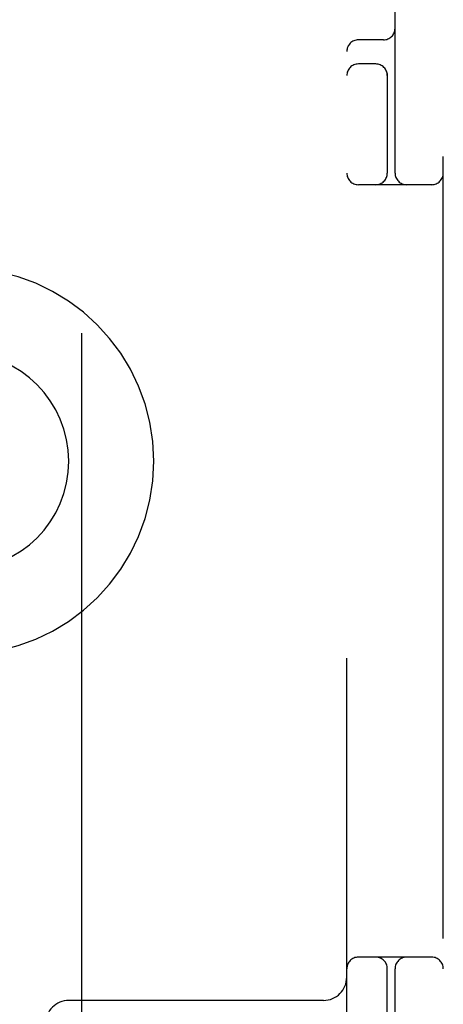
# Model space of a CAD drawing. Header units: inches. Extents: x 0 to 184, y 0 to 119.
# Tile 68 of 101: x 55.56 to 56.108, y 44.085 to 45.359. Entities that reach past the tile are written whole.
import ezdxf

# ---------------------------------------------------------------- set-up
doc = ezdxf.new("R2010")
doc.units = ezdxf.units.IN
doc.header["$LTSCALE"] = 10.121375
doc.header["$MEASUREMENT"] = 0
doc.linetypes.add('HIDDEN', pattern=[0.2, 0.1, -0.1])
doc.layers.add('DEFAULT_2', color=8, linetype='HIDDEN')
doc.layers.add('DOOR_ASSEMBLY', color=7, linetype='CONTINUOUS')

msp = doc.modelspace()

# ---------------------------------------------------------------- linework, layer by layer
at = {"layer": 'DEFAULT_2', "color": 8, "linetype": 'HIDDEN'}
for p, q in [((56.1082, 42.1456), (56.1082, 47.1456)), ((55.9832, 43.5206), (55.9832, 45.7706)), ((56.0457, 45.1606), (56.0457, 45.7706)), ((56.0307, 45.3331), (55.9982, 45.3331)), ((56.0207, 45.3019), (55.9982, 45.3019)), ((56.0357, 45.2898), (56.0357, 45.1606)), ((56.0932, 45.1456), (55.9982, 45.1456)), ((56.0932, 44.1456), (55.9982, 44.1456)), ((56.0357, 44.0014), (56.0357, 44.1306)), ((56.0457, 43.5206), (56.0457, 44.1306)), ((55.9532, 44.0896), (55.6232, 44.0896))]:
    msp.add_line(p, q, dxfattribs=at)
for centre, radius, start, end in [((56.0307, 45.3481), 0.015, 270, 360), ((55.9982, 45.3181), 0.015, 90, 180), ((55.9982, 45.2869), 0.015, 90, 180), ((56.0207, 45.2869), 0.015, 0, 90), ((55.9982, 45.1606), 0.015, 180, 270), ((56.0207, 45.1606), 0.015, 270, 360), ((56.0607, 45.1606), 0.015, 180, 270), ((56.0932, 45.1606), 0.015, 270, 360), ((55.4832, 44.7876), 0.25, 270, 90), ((55.4832, 44.7876), 0.14, 270, 90), ((55.9982, 44.1306), 0.015, 90, 180), ((56.0207, 44.1306), 0.015, 0, 90), ((56.0607, 44.1306), 0.015, 90, 180), ((56.0932, 44.1306), 0.015, 0, 90), ((55.9532, 44.1196), 0.03, 270, 360), ((55.6232, 44.0596), 0.03, 90, 180)]:
    msp.add_arc(centre, radius, start, end, dxfattribs=at)
at = {"layer": 'DOOR_ASSEMBLY', "color": 8, "linetype": 'HIDDEN'}
msp.add_line((55.6395, 53.0506), (55.6395, 36.2406), dxfattribs=at)

doc.saveas('drawing.dxf')
